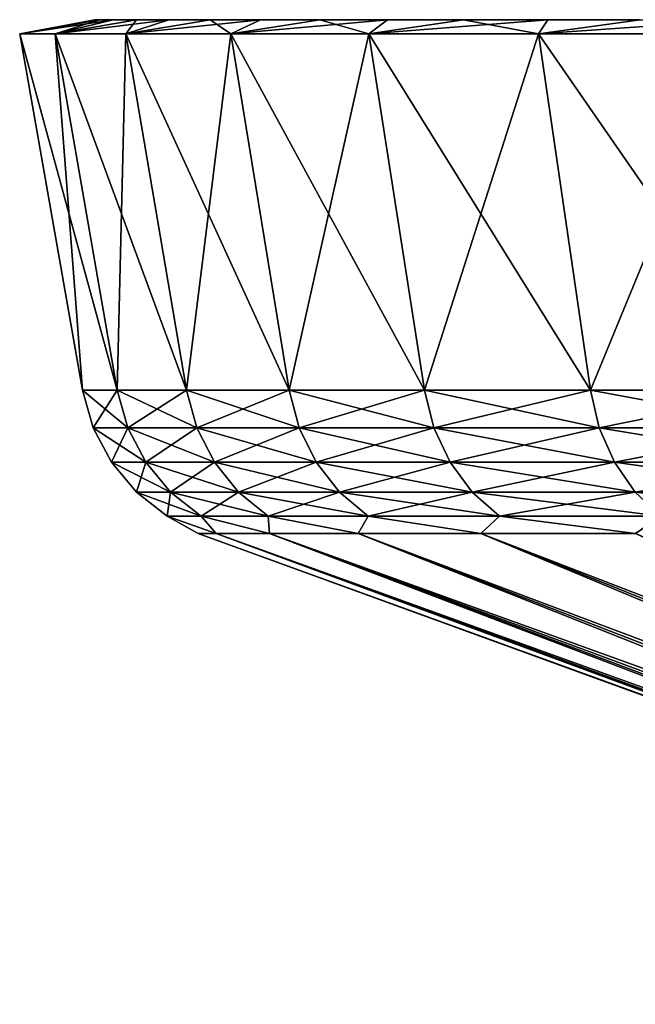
# Model space of a CAD drawing. Header units: metres. Extents: x -109 to 109, y -108 to 40.
# Tile 98 of 216: x -108.95 to -102.36, y 29.47 to 40. Entities that reach past the tile are written whole.
import ezdxf

# ---------------------------------------------------------------- set-up
doc = ezdxf.new("R2010")
doc.units = ezdxf.units.M
doc.layers.add('solid_K_24_42_18_000C86_XXX', color=7, linetype='CONTINUOUS')

msp = doc.modelspace()

# ---------------------------------------------------------------- linework, layer by layer
at = {"layer": 'solid_K_24_42_18_000C86_XXX'}
for points in [[(-108.099495, 40, 1.774713), (-108.952339, 39.849998, 1.759431), (-108.571869, 39.849998, 5.257873)], [(-108.149307, 40), (-108.952339, 39.849998, -1.759431), (-108.952339, 39.849998, 1.759431)], [(-108.099495, 40, 1.774713), (-108.149307, 40), (-108.952339, 39.849998, 1.759431)], [(-107.950294, 40, -3.543498), (-108.571869, 39.849998, -5.257873), (-108.952339, 39.849998, -1.759431)], [(-108.099495, 40, -1.774713), (-107.950294, 40, -3.543498), (-108.952339, 39.849998, -1.759431)], [(-108.149307, 40), (-108.099495, 40, -1.774713), (-108.952339, 39.849998, -1.759431)], [(-107.702164, 40, 5.301221), (-108.571869, 39.849998, 5.257873), (-107.815346, 39.849998, 8.694769)], [(-107.950294, 40, 3.543498), (-108.099495, 40, 1.774713), (-108.571869, 39.849998, 5.257873)], [(-107.702164, 40, 5.301221), (-107.950294, 40, 3.543498), (-108.571869, 39.849998, 5.257873)], [(-107.355774, 40, -7.042731), (-107.815346, 39.849998, -8.694769), (-108.571869, 39.849998, -5.257873)], [(-107.702164, 40, -5.301221), (-107.355774, 40, -7.042731), (-108.571869, 39.849998, -5.257873)], [(-107.950294, 40, -3.543498), (-107.702164, 40, -5.301221), (-108.571869, 39.849998, -5.257873)], [(-108.099495, 40, 1.774713), (-108.099495, 40, -1.774713), (-108.149307, 40)], [(-107.950294, 40, 3.543498), (-107.950294, 40, -3.543498), (-108.099495, 40, -1.774713)], [(-107.950294, 40, 3.543498), (-108.099495, 40, -1.774713), (-108.099495, 40, 1.774713)], [(-107.702164, 40, 5.301221), (-107.702164, 40, -5.301221), (-107.950294, 40, -3.543498)], [(-107.702164, 40, 5.301221), (-107.950294, 40, -3.543498), (-107.950294, 40, 3.543498)], [(-106.91227, 40, 8.761935), (-107.815346, 39.849998, 8.694769), (-106.691757, 39.849998, 12.029446)], [(-107.355774, 40, 7.042731), (-107.702164, 40, 5.301221), (-107.815346, 39.849998, 8.694769)], [(-106.91227, 40, 8.761935), (-107.355774, 40, 7.042731), (-107.815346, 39.849998, 8.694769)], [(-106.37323, 40, -10.453115), (-106.691757, 39.849998, -12.029446), (-107.815346, 39.849998, -8.694769)], [(-106.91227, 40, -8.761935), (-106.37323, 40, -10.453115), (-107.815346, 39.849998, -8.694769)], [(-107.355774, 40, -7.042731), (-106.91227, 40, -8.761935), (-107.815346, 39.849998, -8.694769)], [(-107.355774, 40, 7.042731), (-107.355774, 40, -7.042731), (-107.702164, 40, -5.301221)], [(-107.355774, 40, 7.042731), (-107.702164, 40, -5.301221), (-107.702164, 40, 5.301221)], [(-106.91227, 40, 8.761935), (-106.91227, 40, -8.761935), (-107.355774, 40, -7.042731)], [(-106.91227, 40, 8.761935), (-107.355774, 40, -7.042731), (-107.355774, 40, 7.042731)], [(-106.37323, 40, 10.453115), (-106.91227, 40, 8.761935), (-106.691757, 39.849998, 12.029446)], [(-106.37323, 40, 10.453115), (-106.37323, 40, -10.453115), (-106.91227, 40, -8.761935)], [(-106.37323, 40, 10.453115), (-106.91227, 40, -8.761935), (-106.91227, 40, 8.761935)], [(-105.740242, 40, 12.11141), (-106.691757, 39.849998, 12.029446), (-105.214172, 39.849998, 15.223217)], [(-105.740242, 40, 12.11141), (-106.37323, 40, 10.453115), (-106.691757, 39.849998, 12.029446)], [(-105.015091, 40, -13.732021), (-105.214172, 39.849998, -15.223217), (-106.691757, 39.849998, -12.029446)], [(-105.740242, 40, -12.11141), (-105.015091, 40, -13.732021), (-106.691757, 39.849998, -12.029446)], [(-106.37323, 40, -10.453115), (-105.740242, 40, -12.11141), (-106.691757, 39.849998, -12.029446)], [(-105.740242, 40, 12.11141), (-105.740242, 40, -12.11141), (-106.37323, 40, -10.453115)], [(-105.740242, 40, 12.11141), (-106.37323, 40, -10.453115), (-106.37323, 40, 10.453115)], [(-105.015091, 40, 13.732021), (-105.740242, 40, 12.11141), (-105.214172, 39.849998, 15.223217)], [(-105.015091, 40, 13.732021), (-105.015091, 40, -13.732021), (-105.740242, 40, -12.11141)], [(-105.015091, 40, 13.732021), (-105.740242, 40, -12.11141), (-105.740242, 40, 12.11141)], [(-104.200119, 40, 15.309515), (-105.214172, 39.849998, 15.223217), (-103.399834, 39.849998, 18.238672)], [(-104.200119, 40, 15.309515), (-105.015091, 40, 13.732021), (-105.214172, 39.849998, 15.223217)], [(-103.29818, 40, -16.83849), (-103.399834, 39.849998, -18.238672), (-105.214172, 39.849998, -15.223217)], [(-104.200119, 40, -15.309515), (-103.29818, 40, -16.83849), (-105.214172, 39.849998, -15.223217)], [(-105.015091, 40, -13.732021), (-104.200119, 40, -15.309515), (-105.214172, 39.849998, -15.223217)], [(-104.200119, 40, 15.309515), (-104.200119, 40, -15.309515), (-105.015091, 40, -13.732021)], [(-104.200119, 40, 15.309515), (-105.015091, 40, -13.732021), (-105.015091, 40, 13.732021)], [(-103.29818, 40, 16.83849), (-104.200119, 40, 15.309515), (-103.399834, 39.849998, 18.238672)], [(-103.29818, 40, 16.83849), (-103.29818, 40, -16.83849), (-104.200119, 40, -15.309515)], [(-103.29818, 40, 16.83849), (-104.200119, 40, -15.309515), (-104.200119, 40, 15.309515)], [(-102.311989, 40, 18.314457), (-103.399834, 39.849998, 18.238672), (-101.270271, 39.849998, 21.040047)], [(-102.311989, 40, 18.314457), (-103.29818, 40, 16.83849), (-103.399834, 39.849998, 18.238672)], [(-101.2444, 40, -19.733051), (-101.270271, 39.849998, -21.040047), (-103.399834, 39.849998, -18.238672)], [(-102.311989, 40, -18.314457), (-101.2444, 40, -19.733051), (-103.399834, 39.849998, -18.238672)], [(-103.29818, 40, -16.83849), (-102.311989, 40, -18.314457), (-103.399834, 39.849998, -18.238672)], [(-102.311989, 40, 18.314457), (-102.311989, 40, -18.314457), (-103.29818, 40, -16.83849)], [(-102.311989, 40, 18.314457), (-103.29818, 40, -16.83849), (-103.29818, 40, 16.83849)], [(-107.908409, 36.037159, 5.149147), (-108.571869, 39.849998, 5.257873), (-108.952339, 39.849998, 1.759431)], [(-108.281013, 36.037159, 1.723121), (-108.952339, 39.849998, 1.759431), (-108.952339, 39.849998, -1.759431)], [(-108.281013, 36.037159, 1.723121), (-107.908409, 36.037159, 5.149147), (-108.952339, 39.849998, 1.759431)], [(-108.281013, 36.037159, -1.72312), (-108.952339, 39.849998, -1.759431), (-108.571869, 39.849998, -5.257873)], [(-108.281013, 36.037159, -1.72312), (-108.281013, 36.037159, 1.723121), (-108.952339, 39.849998, -1.759431)], [(-107.167572, 36.037159, 8.514811), (-107.815346, 39.849998, 8.694769), (-108.571869, 39.849998, 5.257873)], [(-107.908409, 36.037159, 5.149147), (-107.167572, 36.037159, 8.514811), (-108.571869, 39.849998, 5.257873)], [(-107.908409, 36.037159, -5.149146), (-108.571869, 39.849998, -5.257873), (-107.815346, 39.849998, -8.694769)], [(-107.908409, 36.037159, -5.149146), (-108.281013, 36.037159, -1.72312), (-108.571869, 39.849998, -5.257873)], [(-107.167572, 36.037159, -8.514811), (-107.908409, 36.037159, -5.149146), (-107.815346, 39.849998, -8.694769)], [(-106.067184, 36.037159, 11.780648), (-106.691757, 39.849998, 12.029446), (-107.815346, 39.849998, 8.694769)], [(-107.167572, 36.037159, 8.514811), (-106.067184, 36.037159, 11.780648), (-107.815346, 39.849998, 8.694769)], [(-107.167572, 36.037159, -8.514811), (-107.815346, 39.849998, -8.694769), (-106.691757, 39.849998, -12.029446)], [(-106.067184, 36.037159, -11.780647), (-107.167572, 36.037159, -8.514811), (-106.691757, 39.849998, -12.029446)], [(-104.620148, 36.037159, 14.908359), (-105.214172, 39.849998, 15.223217), (-106.691757, 39.849998, 12.029446)], [(-106.067184, 36.037159, 11.780648), (-104.620148, 36.037159, 14.908359), (-106.691757, 39.849998, 12.029446)], [(-106.067184, 36.037159, -11.780647), (-106.691757, 39.849998, -12.029446), (-105.214172, 39.849998, -15.223217)], [(-104.620148, 36.037159, -14.908359), (-106.067184, 36.037159, -11.780647), (-105.214172, 39.849998, -15.223217)], [(-102.84343, 36.037159, 17.861294), (-103.399834, 39.849998, 18.238672), (-105.214172, 39.849998, 15.223217)], [(-104.620148, 36.037159, 14.908359), (-102.84343, 36.037159, 17.861294), (-105.214172, 39.849998, 15.223217)], [(-104.620148, 36.037159, -14.908359), (-105.214172, 39.849998, -15.223217), (-103.399834, 39.849998, -18.238672)], [(-102.84343, 36.037159, -17.861294), (-104.620148, 36.037159, -14.908359), (-103.399834, 39.849998, -18.238672)], [(-100.757858, 36.037159, 20.604813), (-101.270271, 39.849998, 21.040047), (-103.399834, 39.849998, 18.238672)], [(-102.84343, 36.037159, 17.861294), (-100.757858, 36.037159, 20.604813), (-103.399834, 39.849998, 18.238672)], [(-102.84343, 36.037159, -17.861294), (-103.399834, 39.849998, -18.238672), (-101.270271, 39.849998, -21.040047)], [(-100.757858, 36.037159, -20.604813), (-102.84343, 36.037159, -17.861294), (-101.270271, 39.849998, -21.040047)], [(-107.795143, 35.636406, 5.130579), (-107.908409, 36.037159, 5.149147), (-108.281013, 36.037159, 1.723121)], [(-108.166405, 35.636406, 1.716903), (-108.281013, 36.037159, 1.723121), (-108.281013, 36.037159, -1.72312)], [(-107.795143, 35.636406, 5.130579), (-108.281013, 36.037159, 1.723121), (-108.166405, 35.636406, 1.716903)], [(-108.166405, 35.636406, -1.716903), (-108.281013, 36.037159, -1.72312), (-107.908409, 36.037159, -5.149146)], [(-108.166405, 35.636406, 1.716903), (-108.281013, 36.037159, -1.72312), (-108.166405, 35.636406, -1.716903)], [(-108.166405, 35.636406, -1.716903), (-107.908409, 36.037159, -5.149146), (-107.795143, 35.636406, -5.130579)], [(-107.056976, 35.636406, 8.484103), (-107.167572, 36.037159, 8.514811), (-107.908409, 36.037159, 5.149147)], [(-107.056976, 35.636406, 8.484103), (-107.908409, 36.037159, 5.149147), (-107.795143, 35.636406, 5.130579)], [(-107.795143, 35.636406, -5.130579), (-107.908409, 36.037159, -5.149146), (-107.167572, 36.037159, -8.514811)], [(-107.795143, 35.636406, -5.130579), (-107.167572, 36.037159, -8.514811), (-107.056976, 35.636406, -8.484103)], [(-105.960564, 35.636406, 11.73816), (-106.067184, 36.037159, 11.780648), (-107.167572, 36.037159, 8.514811)], [(-105.960564, 35.636406, 11.73816), (-107.167572, 36.037159, 8.514811), (-107.056976, 35.636406, 8.484103)], [(-107.056976, 35.636406, -8.484103), (-107.167572, 36.037159, -8.514811), (-106.067184, 36.037159, -11.780647)], [(-107.056976, 35.636406, -8.484103), (-106.067184, 36.037159, -11.780647), (-105.960564, 35.636406, -11.73816)], [(-104.518745, 35.636406, 14.854597), (-104.620148, 36.037159, 14.908359), (-106.067184, 36.037159, 11.780648)], [(-104.518745, 35.636406, 14.854597), (-106.067184, 36.037159, 11.780648), (-105.960564, 35.636406, 11.73816)], [(-105.960564, 35.636406, -11.73816), (-106.067184, 36.037159, -11.780647), (-104.620148, 36.037159, -14.908359)], [(-105.960564, 35.636406, -11.73816), (-104.620148, 36.037159, -14.908359), (-104.518745, 35.636406, -14.854597)], [(-102.748428, 35.636406, 17.796879), (-102.84343, 36.037159, 17.861294), (-104.620148, 36.037159, 14.908359)], [(-102.748428, 35.636406, 17.796879), (-104.620148, 36.037159, 14.908359), (-104.518745, 35.636406, 14.854597)], [(-104.518745, 35.636406, -14.854597), (-104.620148, 36.037159, -14.908359), (-102.84343, 36.037159, -17.861294)], [(-104.518745, 35.636406, -14.854597), (-102.84343, 36.037159, -17.861294), (-102.748428, 35.636406, -17.796879)], [(-100.67038, 35.636406, 20.530506), (-100.757858, 36.037159, 20.604813), (-102.84343, 36.037159, 17.861294)], [(-100.67038, 35.636406, 20.530506), (-102.84343, 36.037159, 17.861294), (-102.748428, 35.636406, 17.796879)], [(-102.748428, 35.636406, -17.796879), (-102.84343, 36.037159, -17.861294), (-100.757858, 36.037159, -20.604813)], [(-102.748428, 35.636406, -17.796879), (-100.757858, 36.037159, -20.604813), (-100.67038, 35.636406, -20.530506)], [(-108.166405, 35.636406, -1.716903), (-107.970398, 35.266762, -1.706275), (-107.970398, 35.266762, 1.706275)], [(-108.166405, 35.636406, -1.716903), (-107.795143, 35.636406, -5.130579), (-107.970398, 35.266762, -1.706275)], [(-108.166405, 35.636406, 1.716903), (-107.970398, 35.266762, 1.706275), (-107.60144, 35.266762, 5.098822)], [(-108.166405, 35.636406, 1.716903), (-108.166405, 35.636406, -1.716903), (-107.970398, 35.266762, 1.706275)], [(-107.795143, 35.636406, 5.130579), (-108.166405, 35.636406, 1.716903), (-107.60144, 35.266762, 5.098822)], [(-107.795143, 35.636406, -5.130579), (-107.60144, 35.266762, -5.098822), (-107.970398, 35.266762, -1.706275)], [(-107.795143, 35.636406, -5.130579), (-107.056976, 35.636406, -8.484103), (-107.60144, 35.266762, -5.098822)], [(-107.795143, 35.636406, 5.130579), (-107.60144, 35.266762, 5.098822), (-106.867844, 35.266762, 8.431589)], [(-107.056976, 35.636406, 8.484103), (-107.795143, 35.636406, 5.130579), (-106.867844, 35.266762, 8.431589)], [(-107.056976, 35.636406, -8.484103), (-106.867844, 35.266762, -8.431589), (-107.60144, 35.266762, -5.098822)], [(-107.056976, 35.636406, -8.484103), (-105.960564, 35.636406, -11.73816), (-106.867844, 35.266762, -8.431589)], [(-107.056976, 35.636406, 8.484103), (-106.867844, 35.266762, 8.431589), (-105.778206, 35.266762, 11.665504)], [(-105.960564, 35.636406, 11.73816), (-107.056976, 35.636406, 8.484103), (-105.778206, 35.266762, 11.665504)], [(-105.960564, 35.636406, -11.73816), (-105.778206, 35.266762, -11.665504), (-106.867844, 35.266762, -8.431589)], [(-105.960564, 35.636406, -11.73816), (-104.518745, 35.636406, -14.854597), (-105.778206, 35.266762, -11.665504)], [(-105.960564, 35.636406, 11.73816), (-105.778206, 35.266762, 11.665504), (-104.345314, 35.266762, 14.762651)], [(-104.518745, 35.636406, 14.854597), (-105.960564, 35.636406, 11.73816), (-104.345314, 35.266762, 14.762651)], [(-104.518745, 35.636406, -14.854597), (-104.345314, 35.266762, -14.762651), (-105.778206, 35.266762, -11.665504)], [(-104.518745, 35.636406, -14.854597), (-102.748428, 35.636406, -17.796879), (-104.345314, 35.266762, -14.762651)], [(-104.518745, 35.636406, 14.854597), (-104.345314, 35.266762, 14.762651), (-102.58596, 35.266762, 17.68672)], [(-102.748428, 35.636406, 17.796879), (-104.518745, 35.636406, 14.854597), (-102.58596, 35.266762, 17.68672)], [(-102.748428, 35.636406, -17.796879), (-102.58596, 35.266762, -17.68672), (-104.345314, 35.266762, -14.762651)], [(-102.748428, 35.636406, -17.796879), (-100.67038, 35.636406, -20.530506), (-102.58596, 35.266762, -17.68672)], [(-102.748428, 35.636406, 17.796879), (-102.58596, 35.266762, 17.68672), (-100.520775, 35.266762, 20.403429)], [(-100.67038, 35.636406, 20.530506), (-102.748428, 35.636406, 17.796879), (-100.520775, 35.266762, 20.403429)], [(-100.67038, 35.636406, -20.530506), (-100.520775, 35.266762, -20.403429), (-102.58596, 35.266762, -17.68672)], [(-107.970398, 35.266762, -1.706275), (-107.701866, 34.946064, -1.691716), (-107.701866, 34.946064, 1.691716)], [(-107.970398, 35.266762, -1.706275), (-107.60144, 35.266762, -5.098822), (-107.701866, 34.946064, -1.691716)], [(-107.970398, 35.266762, 1.706275), (-107.701866, 34.946064, 1.691716), (-107.336052, 34.946064, 5.055315)], [(-107.970398, 35.266762, 1.706275), (-107.970398, 35.266762, -1.706275), (-107.701866, 34.946064, 1.691716)], [(-107.60144, 35.266762, 5.098822), (-107.970398, 35.266762, 1.706275), (-107.336052, 34.946064, 5.055315)], [(-107.60144, 35.266762, -5.098822), (-107.336052, 34.946064, -5.055315), (-107.701866, 34.946064, -1.691716)], [(-107.60144, 35.266762, -5.098822), (-106.867844, 35.266762, -8.431589), (-107.336052, 34.946064, -5.055315)], [(-107.60144, 35.266762, 5.098822), (-107.336052, 34.946064, 5.055315), (-106.608719, 34.946064, 8.359644)], [(-106.867844, 35.266762, 8.431589), (-107.60144, 35.266762, 5.098822), (-106.608719, 34.946064, 8.359644)], [(-106.867844, 35.266762, -8.431589), (-106.608719, 34.946064, -8.359644), (-107.336052, 34.946064, -5.055315)], [(-106.867844, 35.266762, -8.431589), (-105.778206, 35.266762, -11.665504), (-106.608719, 34.946064, -8.359644)], [(-106.867844, 35.266762, 8.431589), (-106.608719, 34.946064, 8.359644), (-105.528381, 34.946064, 11.565965)], [(-105.778206, 35.266762, 11.665504), (-106.867844, 35.266762, 8.431589), (-105.528381, 34.946064, 11.565965)], [(-105.778206, 35.266762, -11.665504), (-105.528381, 34.946064, -11.565965), (-106.608719, 34.946064, -8.359644)], [(-105.778206, 35.266762, -11.665504), (-104.345314, 35.266762, -14.762651), (-105.528381, 34.946064, -11.565965)], [(-105.778206, 35.266762, 11.665504), (-105.528381, 34.946064, 11.565965), (-104.107712, 34.946064, 14.636684)], [(-104.345314, 35.266762, 14.762651), (-105.778206, 35.266762, 11.665504), (-104.107712, 34.946064, 14.636684)], [(-104.345314, 35.266762, -14.762651), (-104.107712, 34.946064, -14.636684), (-105.528381, 34.946064, -11.565965)], [(-104.345314, 35.266762, -14.762651), (-102.58596, 35.266762, -17.68672), (-104.107712, 34.946064, -14.636684)], [(-104.345314, 35.266762, 14.762651), (-104.107712, 34.946064, 14.636684), (-102.363373, 34.946064, 17.535803)], [(-102.58596, 35.266762, 17.68672), (-104.345314, 35.266762, 14.762651), (-102.363373, 34.946064, 17.535803)], [(-102.58596, 35.266762, -17.68672), (-102.363373, 34.946064, -17.535803), (-104.107712, 34.946064, -14.636684)], [(-102.58596, 35.266762, -17.68672), (-100.520775, 35.266762, -20.403429), (-102.363373, 34.946064, -17.535803)], [(-102.58596, 35.266762, 17.68672), (-102.363373, 34.946064, 17.535803), (-100.315811, 34.946064, 20.22933)], [(-100.520775, 35.266762, 20.403429), (-102.58596, 35.266762, 17.68672), (-100.315811, 34.946064, 20.22933)], [(-100.520775, 35.266762, -20.403429), (-100.315811, 34.946064, -20.22933), (-102.363373, 34.946064, -17.535803)], [(-107.701866, 34.946064, -1.691716), (-107.372574, 34.688358, -1.673862), (-107.372574, 34.688358, 1.673862)], [(-107.701866, 34.946064, -1.691716), (-107.336052, 34.946064, -5.055315), (-107.372574, 34.688358, -1.673862)], [(-107.701866, 34.946064, 1.691716), (-107.372574, 34.688358, 1.673862), (-107.01062, 34.688358, 5.001962)], [(-107.701866, 34.946064, 1.691716), (-107.701866, 34.946064, -1.691716), (-107.372574, 34.688358, 1.673862)], [(-107.336052, 34.946064, 5.055315), (-107.701866, 34.946064, 1.691716), (-107.01062, 34.688358, 5.001962)], [(-107.336052, 34.946064, -5.055315), (-107.01062, 34.688358, -5.001962), (-107.372574, 34.688358, -1.673862)], [(-107.336052, 34.946064, -5.055315), (-106.608719, 34.946064, -8.359644), (-107.01062, 34.688358, -5.001962)], [(-107.336052, 34.946064, 5.055315), (-107.01062, 34.688358, 5.001962), (-106.290955, 34.688358, 8.271419)], [(-106.608719, 34.946064, 8.359644), (-107.336052, 34.946064, 5.055315), (-106.290955, 34.688358, 8.271419)], [(-106.608719, 34.946064, -8.359644), (-106.290955, 34.688358, -8.271419), (-107.01062, 34.688358, -5.001962)], [(-106.608719, 34.946064, -8.359644), (-105.528381, 34.946064, -11.565965), (-106.290955, 34.688358, -8.271419)], [(-106.608719, 34.946064, 8.359644), (-106.290955, 34.688358, 8.271419), (-105.222023, 34.688358, 11.4439)], [(-105.528381, 34.946064, 11.565965), (-106.608719, 34.946064, 8.359644), (-105.222023, 34.688358, 11.4439)], [(-105.528381, 34.946064, -11.565965), (-105.222023, 34.688358, -11.4439), (-106.290955, 34.688358, -8.271419)], [(-105.528381, 34.946064, -11.565965), (-104.107712, 34.946064, -14.636684), (-105.222023, 34.688358, -11.4439)], [(-105.528381, 34.946064, 11.565965), (-105.222023, 34.688358, 11.4439), (-103.816353, 34.688358, 14.482213)], [(-104.107712, 34.946064, 14.636684), (-105.528381, 34.946064, 11.565965), (-103.816353, 34.688358, 14.482213)], [(-104.107712, 34.946064, -14.636684), (-103.816353, 34.688358, -14.482213), (-105.222023, 34.688358, -11.4439)], [(-104.107712, 34.946064, -14.636684), (-102.363373, 34.946064, -17.535803), (-103.816353, 34.688358, -14.482213)], [(-104.107712, 34.946064, 14.636684), (-103.816353, 34.688358, 14.482213), (-102.090416, 34.688358, 17.350735)], [(-102.363373, 34.946064, 17.535803), (-104.107712, 34.946064, 14.636684), (-102.090416, 34.688358, 17.350735)], [(-102.363373, 34.946064, -17.535803), (-102.090416, 34.688358, -17.350735), (-103.816353, 34.688358, -14.482213)], [(-102.363373, 34.946064, -17.535803), (-100.315811, 34.946064, -20.22933), (-102.090416, 34.688358, -17.350735)], [(-102.363373, 34.946064, 17.535803), (-102.090416, 34.688358, 17.350735), (-100.064461, 34.688358, 20.015835)], [(-100.315811, 34.946064, 20.22933), (-102.363373, 34.946064, 17.535803), (-100.064461, 34.688358, 20.015835)], [(-107.372574, 34.688358, -1.673862), (-106.850075, 34.50507, -3.419631), (-107.042114, 34.50507, 0.000009)], [(-107.372574, 34.688358, -1.673862), (-107.01062, 34.688358, -5.001962), (-106.850075, 34.50507, -3.419631)], [(-107.372574, 34.688358, 1.673862), (-107.042114, 34.50507, 0.000009), (-106.850075, 34.50507, 3.419648)], [(-107.372574, 34.688358, 1.673862), (-107.372574, 34.688358, -1.673862), (-107.042114, 34.50507, 0.000009)], [(-107.01062, 34.688358, 5.001962), (-107.372574, 34.688358, 1.673862), (-106.850075, 34.50507, 3.419648)], [(-107.01062, 34.688358, -5.001962), (-106.276367, 34.50507, -6.796258), (-106.850075, 34.50507, -3.419631)], [(-107.01062, 34.688358, -5.001962), (-106.290955, 34.688358, -8.271419), (-106.276367, 34.50507, -6.796258)], [(-107.01062, 34.688358, 5.001962), (-106.850075, 34.50507, 3.419648), (-106.27636, 34.50507, 6.796276)], [(-106.290955, 34.688358, 8.271419), (-107.01062, 34.688358, 5.001962), (-106.27636, 34.50507, 6.796276)], [(-106.290955, 34.688358, -8.271419), (-105.328194, 34.50507, -10.087432), (-106.276367, 34.50507, -6.796258)], [(-106.290955, 34.688358, -8.271419), (-105.222023, 34.688358, -11.4439), (-105.328194, 34.50507, -10.087432)], [(-106.290955, 34.688358, 8.271419), (-106.27636, 34.50507, 6.796276), (-105.328186, 34.50507, 10.087448)], [(-105.222023, 34.688358, 11.4439), (-106.290955, 34.688358, 8.271419), (-105.328186, 34.50507, 10.087448)], [(-105.222023, 34.688358, -11.4439), (-104.017494, 34.50507, -13.251737), (-105.328194, 34.50507, -10.087432)], [(-105.222023, 34.688358, 11.4439), (-105.328186, 34.50507, 10.087448), (-104.017487, 34.50507, 13.251752)], [(-105.222023, 34.688358, -11.4439), (-103.816353, 34.688358, -14.482213), (-104.017494, 34.50507, -13.251737)], [(-103.816353, 34.688358, 14.482213), (-105.222023, 34.688358, 11.4439), (-104.017487, 34.50507, 13.251752)], [(-103.816353, 34.688358, -14.482213), (-102.360741, 34.50507, -16.249401), (-104.017494, 34.50507, -13.251737)], [(-103.816353, 34.688358, 14.482213), (-104.017487, 34.50507, 13.251752), (-102.360733, 34.50507, 16.249416)], [(-103.816353, 34.688358, -14.482213), (-102.090416, 34.688358, -17.350735), (-102.360741, 34.50507, -16.249401)], [(-102.090416, 34.688358, 17.350735), (-103.816353, 34.688358, 14.482213), (-102.360733, 34.50507, 16.249416)], [(-107.042114, 34.50507, 0.000009), (-93.205246, 29.468861, 0.000005), (-93.169479, 29.468861, 1.092579)], [(-106.850075, 34.50507, 3.419648), (-107.042114, 34.50507, 0.000009), (-93.169479, 29.468861, 1.092579)], [(-107.042114, 34.50507, 0.000009), (-106.850075, 34.50507, -3.419631), (-93.205246, 29.468861, 0.000005)], [(-106.850075, 34.50507, 3.419648), (-93.062332, 29.468861, 2.180474), (-92.884262, 29.468861, 3.259032)], [(-106.27636, 34.50507, 6.796276), (-106.850075, 34.50507, 3.419648), (-92.884262, 29.468861, 3.259032)], [(-106.850075, 34.50507, 3.419648), (-93.169479, 29.468861, 1.092579), (-93.062332, 29.468861, 2.180474)], [(-106.850075, 34.50507, -3.419631), (-93.169479, 29.468861, -1.092569), (-93.205246, 29.468861, 0.000005)], [(-106.850075, 34.50507, -3.419631), (-93.062332, 29.468861, -2.180465), (-93.169479, 29.468861, -1.092569)], [(-106.850075, 34.50507, -3.419631), (-106.276367, 34.50507, -6.796258), (-93.062332, 29.468861, -2.180465)], [(-106.276367, 34.50507, -6.796258), (-92.884262, 29.468861, -3.259023), (-93.062332, 29.468861, -2.180465)], [(-106.276367, 34.50507, -6.796258), (-92.636032, 29.468861, -4.323626), (-92.884262, 29.468861, -3.259023)], [(-106.276367, 34.50507, -6.796258), (-105.328194, 34.50507, -10.087432), (-92.636032, 29.468861, -4.323626)], [(-106.27636, 34.50507, 6.796276), (-92.636032, 29.468861, 4.323635), (-92.318703, 29.468861, 5.369723)], [(-105.328186, 34.50507, 10.087448), (-106.27636, 34.50507, 6.796276), (-92.318703, 29.468861, 5.369723)], [(-106.27636, 34.50507, 6.796276), (-92.884262, 29.468861, 3.259032), (-92.636032, 29.468861, 4.323635)], [(-105.328194, 34.50507, -10.087432), (-92.31871, 29.468861, -5.369714), (-92.636032, 29.468861, -4.323626)], [(-105.328194, 34.50507, -10.087432), (-91.93364, 29.468861, -6.392808), (-92.31871, 29.468861, -5.369714)], [(-105.328194, 34.50507, -10.087432), (-104.017494, 34.50507, -13.251737), (-91.93364, 29.468861, -6.392808)], [(-105.328186, 34.50507, 10.087448), (-92.318703, 29.468861, 5.369723), (-91.93364, 29.468861, 6.392817)], [(-104.017487, 34.50507, 13.251752), (-105.328186, 34.50507, 10.087448), (-91.93364, 29.468861, 6.392817)], [(-104.017494, 34.50507, -13.251737), (-91.482491, 29.468861, -7.388527), (-91.93364, 29.468861, -6.392808)], [(-104.017494, 34.50507, -13.251737), (-102.360741, 34.50507, -16.249401), (-91.482491, 29.468861, -7.388527)], [(-104.017487, 34.50507, 13.251752), (-91.482483, 29.468861, 7.388536), (-90.967171, 29.468861, 8.352617)], [(-102.360733, 34.50507, 16.249416), (-104.017487, 34.50507, 13.251752), (-90.967171, 29.468861, 8.352617)], [(-104.017487, 34.50507, 13.251752), (-91.93364, 29.468861, 6.392817), (-91.482483, 29.468861, 7.388536)]]:
    msp.add_3dface(points, dxfattribs=at)

doc.saveas('drawing.dxf')
